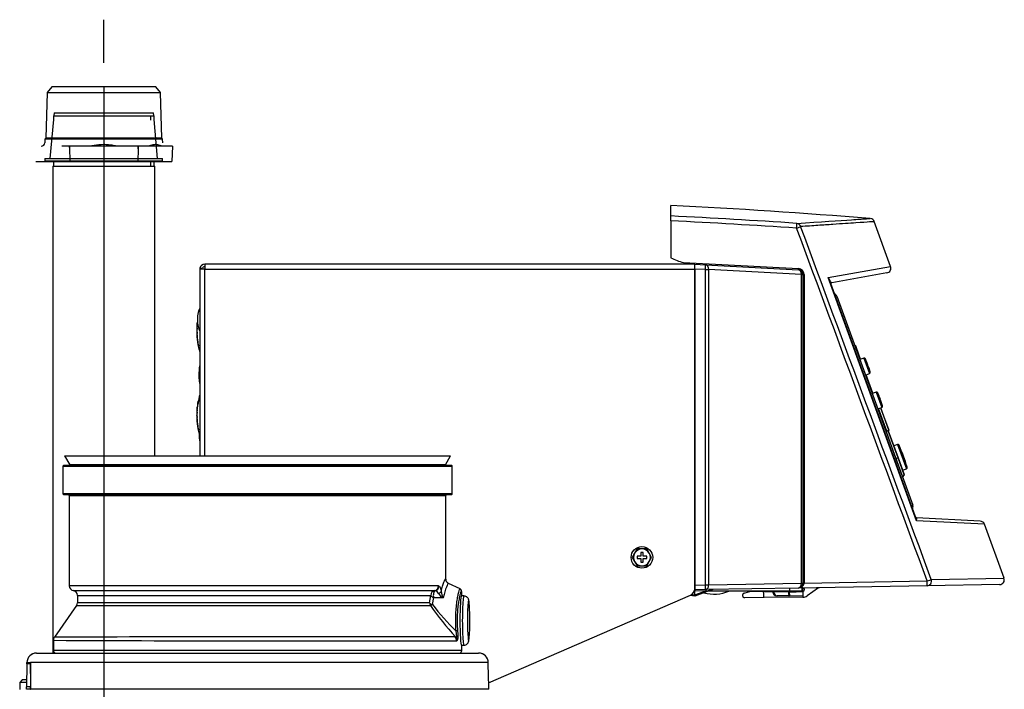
# Model space of a CAD drawing. Extents: x 172 to 2886, y 316 to 2181.
# Tile 4 of 30: x 198 to 608, y 1386 to 1665. Entities that reach past the tile are written whole.
import ezdxf

# ---------------------------------------------------------------- set-up
doc = ezdxf.new("R2010")
doc.units = 0
doc.header["$LTSCALE"] = 25.4
doc.header["$MEASUREMENT"] = 0
doc.layers.get('0').update_dxf_attribs({"linetype": 'CONTINUOUS'})

msp = doc.modelspace()

# ---------------------------------------------------------------- linework, layer by layer
for p, q in [((233.06, 1647.09), (233.06, 1665.07)), ((211.41, 1637.1), (209.49, 1634.8)), ((254.71, 1637.1), (211.41, 1637.1)), ((233.06, 1637.1), (233.06, 1252.97)), ((256.64, 1634.8), (254.71, 1637.1)), ((209.49, 1634.8), (208.89, 1615.7)), ((209.49, 1634.8), (256.64, 1634.8)), ((257.23, 1615.7), (256.64, 1634.8)), ((212.11, 1623.47), (210.65, 1607.3)), ((212.11, 1625.1), (254.02, 1625.1)), ((212.11, 1625.1), (212.11, 1623.47)), ((212.36, 1626.3), (212.26, 1625.1)), ((212.36, 1626.3), (253.76, 1626.3)), ((252.56, 1625.1), (252.56, 1623.21)), ((253.87, 1625.1), (253.76, 1626.3)), ((254.04, 1625.1), (254.02, 1625.1)), ((254.02, 1623.47), (254.02, 1625.1)), ((255.48, 1607.3), (254.02, 1623.47)), ((254.04, 1623.21), (254.04, 1625.1)), ((208.58, 1615.32), (208.54, 1613.86)), ((208.89, 1615.7), (208.58, 1615.32)), ((257.54, 1615.32), (208.58, 1615.32)), ((257.23, 1615.7), (208.89, 1615.7)), ((257.54, 1615.32), (257.23, 1615.7)), ((257.59, 1613.86), (257.54, 1615.32)), ((216.77, 1612.41), (215.59, 1612.41)), ((216.78, 1612.4), (216.77, 1612.41)), ((218.75, 1612.41), (216.78, 1612.41)), ((216.78, 1612.41), (216.78, 1612.4)), ((218.79, 1611.86), (218.75, 1612.41)), ((218.82, 1612.41), (218.75, 1612.41)), ((218.79, 1611.86), (218.9, 1606.1)), ((222.78, 1612.41), (218.82, 1612.41)), ((222.78, 1612.4), (222.78, 1612.41)), ((222.8, 1612.41), (222.78, 1612.4)), ((225.17, 1612.41), (222.8, 1612.41)), ((240.95, 1612.41), (225.17, 1612.41)), ((243.32, 1612.41), (240.95, 1612.41)), ((243.34, 1612.4), (243.32, 1612.41)), ((243.34, 1612.41), (243.34, 1612.4)), ((247.31, 1612.41), (243.34, 1612.41)), ((247.37, 1611.32), (247.27, 1606.1)), ((247.44, 1612.41), (247.31, 1612.41)), ((249.41, 1612.41), (247.44, 1612.41)), ((249.42, 1612.41), (249.41, 1612.4)), ((249.41, 1612.4), (249.41, 1612.41)), ((250.6, 1612.41), (249.42, 1612.41)), ((258.5, 1612.41), (250.6, 1612.41)), ((259.68, 1612.41), (258.5, 1612.41)), ((259.69, 1612.4), (259.68, 1612.41)), ((261.66, 1612.41), (259.69, 1612.41)), ((261.66, 1612.41), (261.41, 1606.1)), ((208.56, 1607.3), (257.56, 1607.3)), ((208.56, 1607.3), (208.56, 1606.3)), ((257.56, 1606.3), (257.56, 1607.3)), ((204.72, 1606.1), (218.9, 1606.1)), ((208.56, 1606.3), (257.56, 1606.3)), ((211.86, 1604.1), (211.86, 1401.51)), ((211.86, 1604.1), (254.26, 1604.1)), ((212.11, 1606.3), (212.11, 1604.1)), ((218.9, 1606.1), (247.27, 1606.1)), ((247.27, 1606.1), (261.41, 1606.1)), ((252.56, 1606.3), (252.56, 1604.1)), ((254.02, 1604.1), (254.02, 1606.3)), ((254.04, 1604.1), (254.04, 1606.3)), ((254.28, 1604.1), (254.26, 1604.1)), ((254.26, 1483.51), (254.26, 1604.1)), ((254.28, 1483.51), (254.28, 1604.1)), ((469.05, 1583.38), (469.05, 1587.8)), ((469.05, 1581.38), (469.05, 1583.38)), ((469.05, 1581.38), (469.05, 1566.08)), ((560.57, 1562.34), (553.76, 1581.06)), ((273.09, 1561.65), (274.12, 1561.65)), ((275.06, 1563.3), (275.06, 1561.3)), ((479.05, 1563.3), (275.06, 1563.3)), ((474.34, 1564.04), (522.15, 1561.54)), ((479.05, 1563.3), (479.05, 1563.35)), ((479.05, 1561.3), (479.05, 1563.3)), ((479.05, 1563.3), (483.51, 1563.06)), ((479.05, 1561.3), (479.05, 1563.3)), ((483.51, 1563.06), (522.15, 1561.04)), ((534.55, 1557.73), (560.57, 1562.34)), ((273.06, 1560.95), (273.06, 1483.51)), ((275.06, 1561.3), (273.09, 1561.3)), ((275.06, 1483.51), (275.06, 1561.3)), ((275.06, 1561.3), (479.05, 1561.3)), ((483.5, 1561.07), (479.05, 1561.3)), ((479.05, 1429.81), (479.05, 1561.3)), ((479.05, 1561.3), (479.05, 1428.28)), ((483.5, 1561.07), (484.82, 1561.07)), ((483.5, 1429.88), (483.5, 1561.07)), ((523.46, 1559.04), (484.82, 1561.07)), ((484.82, 1561.07), (484.82, 1429.88)), ((523.46, 1430.56), (523.46, 1559.04)), ((523.46, 1559.04), (524.04, 1559.04)), ((524.04, 1559.04), (524.04, 1430.56)), ((524.04, 1559.04), (524.52, 1559.04)), ((524.52, 1559.04), (524.52, 1430.6)), ((571.39, 1456.52), (534.55, 1557.73)), ((559.04, 1559.68), (536.06, 1555.63)), ((534.95, 1556.96), (571.25, 1457.23)), ((537.57, 1549.75), (538.14, 1549.96)), ((538.14, 1549.96), (569.77, 1463.05)), ((271.93, 1536.8), (271.8, 1536.8)), ((271.76, 1535.25), (271.76, 1535.35)), ((271.76, 1535.35), (271.76, 1535.35)), ((271.76, 1535.25), (271.76, 1535.25)), ((271.79, 1535.79), (271.77, 1535.79)), ((271.86, 1534.8), (271.77, 1534.8)), ((271.77, 1534.49), (271.9, 1534.49)), ((271.79, 1536.49), (271.88, 1536.49)), ((271.92, 1534), (271.79, 1534)), ((271.89, 1534.8), (271.86, 1534.8)), ((271.91, 1536.49), (271.88, 1536.49)), ((271.93, 1533.69), (271.9, 1533.69)), ((272.04, 1532), (271.95, 1532)), ((271.98, 1531.69), (272.11, 1531.69)), ((272.18, 1530.49), (272.15, 1530.49)), ((272.21, 1530.17), (272.24, 1530.17)), ((545.88, 1529.41), (545.65, 1529.33)), ((546.66, 1527.56), (546.01, 1529.35)), ((546.33, 1527.45), (546.57, 1527.53)), ((546.57, 1527.53), (546.66, 1527.56)), ((546.57, 1527.53), (547.95, 1523.72)), ((548.05, 1523.75), (546.66, 1527.56)), ((549.42, 1524.23), (547.72, 1523.64)), ((549.42, 1524.23), (551.75, 1517.83)), ((552.04, 1518.45), (550.04, 1523.94)), ((550.71, 1522.21), (550.71, 1522.21)), ((551.08, 1521.26), (550.71, 1522.21)), ((550.99, 1521.5), (550.99, 1521.5)), ((550.99, 1521.5), (551, 1521.49)), ((550.07, 1517.18), (551.75, 1517.83)), ((550.3, 1517.27), (553.08, 1509.63)), ((553.18, 1509.66), (550.39, 1517.31)), ((551.81, 1519.18), (551.47, 1520.13)), ((551.47, 1520.13), (551.81, 1519.18)), ((554.55, 1510.13), (552.85, 1509.55)), ((554.55, 1510.13), (556.88, 1503.73)), ((557.17, 1504.35), (555.17, 1509.85)), ((555.55, 1508.88), (555.54, 1508.88)), ((555.56, 1508.88), (555.6, 1508.8)), ((555.58, 1508.79), (555.58, 1508.79)), ((555.72, 1508.44), (555.72, 1508.44)), ((555.77, 1508.36), (555.76, 1508.35)), ((555.76, 1508.35), (555.76, 1508.35)), ((272.38, 1506.34), (272.48, 1506.34)), ((272.58, 1506.66), (272.45, 1506.66)), ((555.89, 1508), (555.89, 1508)), ((555.89, 1508), (555.9, 1508)), ((555.92, 1507.91), (555.92, 1507.91)), ((555.92, 1507.91), (555.92, 1507.91)), ((556.12, 1507.38), (556.12, 1507.38)), ((556.16, 1507.3), (556.15, 1507.29)), ((556.15, 1507.29), (556.15, 1507.29)), ((556.28, 1506.94), (556.28, 1506.94)), ((556.28, 1506.94), (556.29, 1506.94)), ((556.31, 1506.85), (556.31, 1506.85)), ((556.31, 1506.85), (556.31, 1506.85)), ((556.5, 1506.32), (556.5, 1506.32)), ((556.54, 1506.23), (556.54, 1506.23)), ((556.55, 1506.23), (556.54, 1506.23)), ((556.66, 1505.87), (556.67, 1505.88)), ((556.66, 1505.87), (556.66, 1505.87)), ((556.69, 1505.78), (556.69, 1505.78)), ((556.81, 1505.43), (556.81, 1505.43)), ((556.82, 1505.43), (556.85, 1505.34)), ((556.83, 1505.33), (556.84, 1505.34)), ((271.76, 1500.25), (271.76, 1500.35)), ((271.76, 1500.35), (271.76, 1500.35)), ((271.76, 1500.25), (271.76, 1500.25)), ((271.79, 1500.8), (271.77, 1500.8)), ((271.79, 1501.49), (271.88, 1501.49)), ((271.93, 1501.8), (271.8, 1501.8)), ((271.91, 1501.49), (271.88, 1501.49)), ((555.2, 1503.09), (556.88, 1503.73)), ((558.92, 1493.88), (555.52, 1503.22)), ((556.41, 1503.56), (559.81, 1494.22)), ((559.86, 1494.23), (556.46, 1503.57)), ((271.86, 1499.8), (271.77, 1499.8)), ((271.77, 1499.5), (271.9, 1499.5)), ((271.92, 1499), (271.79, 1499)), ((271.89, 1499.8), (271.86, 1499.8)), ((272.04, 1497), (271.95, 1497)), ((271.98, 1496.69), (272.11, 1496.69)), ((272.18, 1495.5), (272.15, 1495.5)), ((272.21, 1495.18), (272.24, 1495.18)), ((558.92, 1493.88), (558.59, 1493.75)), ((558.63, 1493.66), (558.93, 1493.77)), ((558.93, 1493.77), (558.63, 1493.66)), ((558.64, 1493.63), (558.69, 1493.65)), ((559.54, 1493.94), (558.69, 1493.65)), ((558.69, 1493.65), (562.79, 1482.37)), ((559.81, 1494.22), (558.92, 1493.88)), ((558.92, 1493.88), (558.92, 1493.88)), ((559.8, 1494.11), (558.93, 1493.77)), ((558.93, 1493.77), (559.8, 1494.11)), ((559.54, 1493.94), (559.58, 1493.96)), ((563.63, 1482.68), (559.54, 1493.94)), ((559.58, 1493.96), (563.68, 1482.7)), ((559.81, 1494.22), (559.86, 1494.23)), ((563.43, 1488.34), (561.83, 1487.79)), ((563.43, 1488.34), (567.11, 1478.21)), ((567.42, 1478.82), (564.05, 1488.07)), ((377.88, 1479.51), (216.29, 1479.51)), ((216.78, 1483.51), (377.39, 1483.51)), ((216.78, 1483.51), (218.92, 1479.81)), ((375.26, 1479.81), (218.92, 1479.81)), ((375.26, 1479.81), (377.39, 1483.51)), ((562.74, 1482.36), (562.79, 1482.37)), ((563.63, 1482.68), (562.79, 1482.37)), ((562.79, 1482.37), (565.51, 1474.88)), ((563.68, 1482.7), (563.63, 1482.68)), ((566.18, 1475.68), (563.63, 1482.68)), ((563.68, 1482.7), (566.2, 1475.78)), ((216.09, 1479.31), (378.08, 1479.31)), ((216.09, 1479.31), (216.09, 1467.71)), ((378.08, 1467.71), (378.08, 1479.31)), ((566.18, 1475.68), (565.51, 1474.88)), ((565.53, 1477.61), (567.11, 1478.21)), ((378.08, 1467.71), (216.09, 1467.71)), ((216.29, 1467.51), (377.88, 1467.51)), ((218.69, 1467.01), (375.48, 1467.01)), ((218.69, 1467.01), (218.69, 1429.46)), ((375.48, 1431.67), (375.48, 1467.01)), ((569.2, 1462.85), (569.77, 1463.05)), ((597.83, 1456.4), (571.37, 1457.79)), ((599.61, 1455.09), (571.39, 1456.52)), ((607.75, 1432.71), (599.61, 1455.09)), ((454.02, 1443.06), (453.01, 1441.31)), ((455.03, 1444.81), (454.02, 1443.06)), ((457.05, 1444.81), (455.03, 1444.81)), ((456.55, 1443.31), (456.55, 1441.81)), ((457.55, 1443.31), (456.55, 1443.31)), ((459.07, 1444.81), (457.05, 1444.81)), ((457.55, 1441.81), (457.55, 1443.31)), ((460.08, 1443.06), (459.07, 1444.81)), ((461.09, 1441.31), (460.08, 1443.06)), ((453.01, 1441.31), (454.02, 1439.56)), ((454.02, 1439.56), (455.03, 1437.81)), ((455.05, 1441.81), (455.05, 1440.81)), ((456.55, 1441.81), (455.05, 1441.81)), ((455.05, 1440.81), (456.55, 1440.81)), ((456.55, 1440.81), (456.55, 1439.31)), ((456.55, 1439.31), (457.55, 1439.31)), ((459.05, 1441.81), (457.55, 1441.81)), ((457.55, 1439.31), (457.55, 1440.81)), ((457.55, 1440.81), (459.05, 1440.81)), ((459.05, 1440.81), (459.05, 1441.81)), ((459.07, 1437.81), (460.08, 1439.56)), ((460.08, 1439.56), (461.09, 1441.31)), ((455.03, 1437.81), (457.05, 1437.81)), ((457.05, 1437.81), (459.07, 1437.81)), ((381.38, 1428.24), (376.52, 1430.5)), ((484.82, 1429.88), (523.46, 1430.56)), ((523.46, 1430.56), (524.04, 1430.56)), ((524.04, 1430.6), (524.52, 1430.6)), ((524.52, 1430.6), (575.8, 1431.5)), ((524.52, 1430.6), (524.52, 1430.57)), ((577.48, 1432.14), (607.75, 1432.71)), ((372.42, 1429.46), (218.69, 1429.46)), ((220.39, 1427.49), (370.79, 1427.49)), ((370.88, 1427.46), (370.79, 1427.49)), ((372.42, 1429.46), (372.61, 1429.4)), ((382.08, 1425.26), (382.08, 1426.24)), ((478.87, 1426.69), (478.57, 1426.65)), ((478.84, 1427.18), (478.87, 1427.19)), ((479.05, 1427.31), (478.88, 1427.31)), ((479.05, 1429.81), (483.5, 1429.88)), ((479.05, 1428.28), (479.05, 1429.81)), ((486.47, 1427.91), (479.05, 1425.21)), ((483.44, 1427.88), (479.05, 1427.81)), ((479.05, 1427.81), (479.05, 1427.31)), ((483.59, 1427.39), (479.05, 1427.31)), ((479.05, 1425.73), (483.59, 1427.39)), ((479.05, 1426.74), (479.05, 1427.31)), ((479.05, 1425.73), (479.05, 1426.74)), ((522.08, 1428.56), (483.44, 1427.88)), ((483.5, 1429.88), (484.82, 1429.88)), ((518.54, 1427.31), (484.82, 1427.31)), ((499.56, 1426.47), (501.4, 1426.99)), ((501.4, 1426.99), (502.57, 1427.31)), ((501.58, 1427.01), (501.4, 1426.99)), ((507.49, 1427.06), (501.58, 1427.01)), ((507.49, 1427.06), (514.04, 1427.12)), ((508.95, 1427.31), (509.04, 1427.08)), ((511.96, 1426.9), (511.54, 1426.89)), ((511.54, 1426.88), (511.54, 1426.89)), ((511.54, 1426.88), (511.65, 1426.88)), ((511.64, 1426.99), (518.4, 1427.11)), ((511.65, 1426.88), (511.96, 1426.9)), ((518.1, 1427), (511.96, 1426.9)), ((514.04, 1427.13), (514.04, 1427.31)), ((514.04, 1427.13), (518.61, 1427.21)), ((518.39, 1427.01), (518.1, 1427)), ((518.1, 1427), (518.39, 1427)), ((523.44, 1427.1), (518.39, 1427.01)), ((518.39, 1427), (518.39, 1427.01)), ((518.4, 1427.11), (523.44, 1427.2)), ((518.54, 1427.31), (518.54, 1428.5)), ((523.54, 1427.31), (518.54, 1427.31)), ((518.61, 1427.21), (518.61, 1427.31)), ((518.61, 1427.21), (523.45, 1427.3)), ((575.75, 1429.5), (522.08, 1428.56)), ((523.45, 1427.3), (523.45, 1427.31)), ((523.45, 1427.3), (523.54, 1427.3)), ((523.54, 1428.58), (523.54, 1427.31)), ((523.54, 1427.3), (523.54, 1427.31)), ((523.63, 1427.3), (523.54, 1427.3)), ((523.63, 1428.59), (523.63, 1427.3)), ((523.95, 1428.49), (523.95, 1428.59)), ((524.04, 1428.49), (523.95, 1428.49)), ((524.04, 1428.5), (524.04, 1428.49)), ((524.04, 1427.11), (524.04, 1428.49)), ((524.04, 1427.11), (524.04, 1425.16)), ((530.58, 1428.59), (525.86, 1425.29)), ((605.91, 1430.02), (575.75, 1429.5)), ((222.09, 1425.51), (222.09, 1422.42)), ((222.09, 1425.51), (369.16, 1425.51)), ((368.64, 1422.42), (222.09, 1422.42)), ((368.64, 1422.42), (369.16, 1425.51)), ((370.33, 1424.55), (369.81, 1421.75)), ((382.92, 1425.26), (381.92, 1425.26)), ((393.23, 1389.12), (477.24, 1425.53)), ((479.05, 1425.21), (477.06, 1425.45)), ((477.81, 1425.86), (479.05, 1425.7)), ((479.05, 1425.73), (479.05, 1425.7)), ((479.05, 1425.7), (479.05, 1425.21)), ((479.05, 1425.21), (479.05, 1425.21)), ((499.04, 1425.2), (499.04, 1425.8)), ((507.86, 1424.57), (499.75, 1424.5)), ((524.06, 1424.71), (507.86, 1424.57)), ((518.29, 1425.27), (513.39, 1425.35)), ((524.04, 1425.16), (518.51, 1425.26)), ((524.04, 1425.05), (524.04, 1424.71)), ((524.04, 1424.71), (524.06, 1424.71)), ((221.73, 1421.28), (212.55, 1408.16)), ((221.73, 1421.28), (368.99, 1421.28)), ((212.09, 1406.8), (212.09, 1402.51)), ((382.08, 1402.51), (212.09, 1402.51)), ((381.92, 1404.76), (382.92, 1404.76)), ((382.08, 1402.51), (382.08, 1404.76)), ((201.09, 1397.01), (201.09, 1397.51)), ((201.09, 1397.51), (202.57, 1397.51)), ((393.08, 1397.51), (202.57, 1397.51)), ((205.09, 1401.51), (389.08, 1401.51)), ((389.08, 1401.51), (389.08, 1401.51)), ((393.09, 1397.01), (393.08, 1397.51)), ((201.09, 1397.01), (200.92, 1387.51)), ((202.49, 1397.01), (201.09, 1397.01)), ((202.57, 1397.01), (202.49, 1397.01)), ((393.26, 1387.51), (393.09, 1397.01)), ((199.07, 1390.31), (198.07, 1389.31)), ((198.07, 1389.31), (198.07, 1386.31)), ((200.95, 1389.31), (198.07, 1389.31)), ((200.97, 1390.31), (199.07, 1390.31)), ((202.4, 1386.51), (200.9, 1386.51)), ((202.5, 1387.51), (200.92, 1387.51)), ((202.4, 1386.51), (202.59, 1386.51)), ((202.59, 1387.51), (202.5, 1387.51)), ((393.27, 1386.51), (202.59, 1386.51)), ((203.06, 1386.51), (203.06, 1386.31)), ((391.05, 1386.31), (391.05, 1386.51)), ((393.26, 1387.51), (393.26, 1387.51))]:
    msp.add_line(p, q)
msp.add_circle((457.05, 1441.31), 4.5)
for centre, radius, start, end in [((207.04, 1613.91), 1.5, 270, 358.21), ((304.46, -1552.67), 3144.78, 85.48588, 87), ((551.98, 1580.48), 1.85, 17.7175, 79.1318), ((469.15, 1566.08), 0.1, 180, 243.2476), ((480.35, 1588.31), 25, 243.2476, 256.084), ((275.06, 1561.3), 2, 169.8179, 180), ((275.06, 1561.3), 2, 90, 169.8179), ((275.06, 1561.3), 1, 159.2952, 180), ((275.06, 1561.3), 1, 90, 159.2952), ((480.35, 1588.31), 25, 256.084, 267), ((522.02, 1559.04), 2.5, 0, 87), ((558.69, 1561.65), 2, 280, 20.2706), ((275.06, 1560.95), 2, 169.8179, 180), ((522.04, 1559.04), 2, 0, 87), ((531.58, 1555.71), 3.59, 20.3004, 34.1882), ((532.68, 1556.07), 2.51, 25.0668, 41.5527), ((536.15, 1555.14), 0.5, 100, 200), ((536.26, 1549.27), 2, 20, 65.573), ((288.11, 1542.3), 15.34, 168.8662, 170.1061), ((301.66, 1535.3), 29.9, 174.5296, 177.9419), ((301.66, 1535.3), 29.9, 177.1276, 177.7193), ((301.66, 1535.3), 29.9, 171.6905, 174.5296), ((301.66, 1535.3), 29.77, 177.1153, 178.0345), ((301.66, 1535.3), 29.77, 175.4947, 176.1117), ((301.66, 1535.3), 29.9, 177.9419, 180.0958), ((301.66, 1535.3), 29.9, 179.0593, 179.6104), ((301.66, 1535.3), 29.9, 180.0958, 196.9574), ((275, 1535.35), 3.24, 162.5799, 175.0652), ((275.14, 1535.85), 3.38, 183.6185, 195.8269), ((301.66, 1535.3), 29.9, 180.9591, 181.5504), ((301.66, 1535.3), 29.9, 182.5055, 183.0974), ((274.97, 1532.85), 3.1, 167.628, 180.4803), ((275.38, 1533.38), 3.55, 188.9994, 200.8551), ((301.66, 1535.3), 29.77, 180.7282, 181.557), ((301.66, 1535.3), 29.77, 182.5162, 183.439), ((301.66, 1535.3), 29.9, 186.348, 186.9432), ((301.66, 1535.3), 29.77, 186.1388, 186.973), ((301.66, 1535.3), 29.77, 187.4842, 188.2302), ((301.66, 1535.3), 29.9, 189.2541, 189.8755), ((282.41, 1531.08), 10.21, 180.2091, 184.2784), ((282.35, 1532.95), 10.46, 194.5809, 198.7708), ((301.66, 1535.3), 29.77, 191.0754, 191.8073), ((545.92, 1529.31), 0.1, 20, 109), ((545.93, 1529.32), 0.0845, 41.6313, 118.1546), ((549.58, 1523.75), 0.5, 22.3098, 109), ((482.93, 1496.4), 72.54, 20.7379, 22.3098), ((536.67, 1518.13), 14.57, 19.2549, 19.6065), ((508.14, 1505.64), 45.7, 21.1106, 22.3527), ((508.04, 1505.6), 45.8, 21.112, 22.3513), ((508.9, 1505.8), 44.93, 20.9795, 22.4177), ((536.67, 1518.13), 14.58, 18.3182, 18.7532), ((508.38, 1505.43), 45.54, 20.6681, 22.4515), ((508.3, 1505.39), 45.64, 20.67, 22.4496), ((482.93, 1496.4), 72.52, 19.0124, 21.271), ((482.93, 1496.4), 72.53, 19.095, 20.8443), ((482.93, 1496.4), 72.53, 19.095, 20.8443), ((482.93, 1496.4), 72.54, 20.5604, 20.7195), ((482.93, 1496.4), 72.54, 20.5467, 20.5604), ((482.93, 1496.4), 72.54, 20.2284, 20.5444), ((482.93, 1496.4), 72.54, 20.5444, 20.5467), ((482.93, 1496.4), 72.54, 20.2074, 20.2284), ((482.93, 1496.4), 72.54, 18.0253, 20.2074), ((482.93, 1496.4), 72.54, 18.2946, 20.0339), ((514.84, 1506.3), 39.14, 18.7014, 20.5311), ((551.57, 1518.3), 0.5, 291, 17.6902), ((482.93, 1496.4), 72.54, 17.6902, 18.0253), ((301.66, 1500.3), 29.9, 163.0426, 169.3218), ((554.71, 1509.66), 0.5, 22.3098, 109), ((488.06, 1482.31), 72.54, 21.5016, 22.3098), ((556.53, 1509.19), 1.03, 197.5338, 202.7643), ((554.48, 1508.39), 1.17, 20.2292, 24.8339), ((554.45, 1508.37), 1.21, 20.3006, 24.7625), ((488.06, 1482.31), 72.54, 21.4995, 21.5016), ((488.06, 1482.31), 72.54, 21.4895, 21.4995), ((488.06, 1482.31), 72.54, 18.5105, 21.4895), ((488.06, 1482.31), 72.53, 20.6704, 21.4154), ((488.06, 1482.31), 72.53, 21.1173, 21.4153), ((488.06, 1482.31), 72.53, 21.1173, 21.4153), ((488.06, 1482.31), 72.54, 21.1171, 21.4151), ((557.03, 1508.92), 1.4, 200.152, 204.0178), ((556.99, 1508.91), 1.35, 200.0883, 204.0815), ((301.66, 1500.3), 29.9, 169.3218, 174.5296), ((301.66, 1500.3), 29.77, 172.4315, 173.0549), ((557.18, 1508.41), 1.35, 197.7025, 201.7016), ((557.22, 1508.43), 1.39, 197.7637, 201.6404), ((488.06, 1482.31), 72.53, 20.2234, 20.6696), ((488.06, 1482.31), 72.53, 19.7765, 20.6696), ((488.06, 1482.31), 72.53, 20.2234, 20.6696), ((488.06, 1482.31), 72.54, 20.2234, 20.6702), ((557.44, 1507.84), 1.4, 199.2568, 203.1263), ((557.4, 1507.83), 1.35, 199.1931, 203.1899), ((557.58, 1507.33), 1.35, 196.8101, 200.8069), ((557.62, 1507.35), 1.4, 196.8718, 200.7452), ((550.81, 1504.9), 5.85, 19.5385, 20.4615), ((488.06, 1482.31), 72.53, 19.3297, 19.7758), ((488.06, 1482.31), 72.53, 18.5846, 19.7757), ((488.06, 1482.31), 72.53, 19.3297, 19.7758), ((488.06, 1482.31), 72.54, 19.3298, 19.7766), ((557.83, 1506.76), 1.4, 198.3617, 202.2341), ((557.79, 1506.74), 1.35, 198.2984, 202.2975), ((550.74, 1504.27), 6.12, 18.6653, 19.5475), ((557.96, 1506.24), 1.35, 195.9185, 199.9117), ((558, 1506.26), 1.4, 195.9807, 199.8495), ((488.06, 1482.31), 72.53, 18.5847, 18.8827), ((488.06, 1482.31), 72.53, 18.5847, 18.8827), ((488.06, 1482.31), 72.54, 18.5849, 18.8829), ((557.8, 1505.73), 1.05, 197.2736, 202.4283), ((555.67, 1505.02), 1.21, 15.2397, 19.6972), ((555.7, 1505.03), 1.17, 15.1661, 19.7708), ((488.06, 1482.31), 72.54, 18.4988, 18.5105), ((488.06, 1482.31), 72.54, 18.4972, 18.4988), ((488.06, 1482.31), 72.54, 17.6902, 18.4972), ((556.7, 1504.2), 0.5, 291, 17.6902), ((301.66, 1500.3), 29.9, 177.9419, 180.0958), ((301.66, 1500.3), 29.9, 179.0593, 179.6104), ((301.66, 1500.3), 29.9, 180.0958, 196.9574), ((275, 1500.36), 3.24, 162.5799, 175.0652), ((275.14, 1500.85), 3.38, 183.6185, 195.8269), ((301.66, 1500.3), 29.9, 174.5296, 177.9419), ((301.66, 1500.3), 29.9, 177.1276, 177.7193), ((301.66, 1500.3), 29.77, 180.7282, 181.557), ((301.66, 1500.3), 29.77, 177.1153, 178.0345), ((301.66, 1500.3), 29.77, 175.4947, 176.1117), ((301.66, 1500.3), 29.9, 180.9591, 181.5504), ((301.66, 1500.3), 29.9, 182.5055, 183.0974), ((274.97, 1497.86), 3.1, 167.628, 180.4803), ((275.38, 1498.39), 3.55, 188.9994, 200.8551), ((301.66, 1500.3), 29.77, 182.5162, 183.439), ((301.66, 1500.3), 29.9, 186.348, 186.9432), ((301.66, 1500.3), 29.77, 186.1388, 186.973), ((301.66, 1500.3), 29.77, 187.4842, 188.2302), ((282.41, 1496.08), 10.21, 180.2091, 184.2784), ((301.66, 1500.3), 29.9, 189.2541, 189.8755), ((282.35, 1497.95), 10.46, 194.5809, 198.7708), ((301.66, 1500.3), 29.77, 191.0754, 191.8073), ((288.11, 1492.31), 15.34, 178.9548, 191.1338), ((559.76, 1494.2), 0.1, 291, 20), ((559.76, 1494.2), 0.1, 291, 20), ((563.59, 1487.87), 0.5, 23.8903, 109), ((497.72, 1458.69), 72.54, 16.1097, 23.8903), ((216.29, 1479.31), 0.2, 90, 180), ((218.75, 1479.71), 0.2, 270, 30), ((375.43, 1479.71), 0.2, 150, 270), ((377.88, 1479.31), 0.2, 0, 90), ((566.11, 1475.74), 0.1, 320, 20), ((566.94, 1478.68), 0.5, 291, 16.1097), ((565.59, 1474.82), 0.1, 140, 200), ((216.29, 1467.71), 0.2, 180, 270), ((218.19, 1467.01), 0.5, 0, 90), ((375.98, 1467.01), 0.5, 90, 180), ((377.88, 1467.71), 0.2, 270, 0), ((567.89, 1462.37), 2, 334.427, 20), ((571.4, 1458.29), 0.5, 200, 267), ((568.92, 1456.4), 2.47, 2.8543, 19.5863), ((569.8, 1456.69), 1.6, 353.9212, 14.4502), ((597.73, 1454.4), 2, 22.2887, 87), ((457.05, 1441.31), 3.5, 150, 210), ((457.05, 1441.31), 3.5, 90, 150), ((457.05, 1441.31), 3.5, 30, 90), ((457.05, 1441.31), 3.5, 330, 30), ((457.05, 1441.31), 3.5, 210, 270), ((457.05, 1441.31), 3.5, 270, 330), ((522.04, 1430.56), 2, 271, 0), ((605.87, 1432.02), 2, 271, 20.8843), ((220.69, 1429.46), 2, 180, 261.3731), ((220.09, 1425.51), 2, 0, 81.3731), ((370.53, 1425.47), 2.02, 24.6142, 79.9736), ((376.38, 1428.62), 4.64, 209.9145, 244.2257), ((380.8, 1427.97), 7.33, 186.7205, 208.7068), ((476.05, 1428.28), 3, 293.4287, 0), ((478.85, 1427.38), 0.2, 277, 337.9046), ((478.78, 1427.39), 0.7, 277, 291.8861), ((487.05, 1441.36), 15.34, 254.2071, 293.6546), ((486.64, 1427.44), 0.5, 91, 110), ((499.74, 1425.8), 0.7, 105.5, 180), ((511.64, 1426.89), 0.1, 91, 180), ((513.04, 1426.83), 1.47, 178.1824, 247.8708), ((513.46, 1426.85), 1.51, 178.331, 267.3654), ((513.94, 1427.13), 0.1, 271, 0), ((519.31, 1525.91), 98.91, 269.4682, 272.7441), ((523.43, 1427.3), 0.2, 271, 0), ((523.44, 1427.3), 0.1, 271, 0), ((524.14, 1428.5), 0.1, 91, 180), ((524.03, 1427.9), 0.693, 271, 89), ((530.98, 1428.01), 0.7, 91, 125), ((220.09, 1422.42), 2, 325, 0), ((351.42, 562.52), 862.23, 88.47519, 88.74366), ((499.74, 1425.2), 0.7, 180, 270.5), ((513.06, 1426.88), 1.52, 247.6215, 269), ((524.03, 1427.91), 3.2, 270.5, 305), ((492.34, 1509.4), 151.6, 215.5446, 221.8375), ((457.09, 1489.43), 110.44, 217.7924, 225.5115), ((214.36, 1406.8), 2.26, 145.0636, 179.9364), ((334.51, 28644.9), 27238.38, 269.742508, 270.095518), ((339.36, -35961.53), 37369.84, 89.938627, 90.194498), ((376.86, 1406.57), 3.05, 359.9401, 34.2211), ((213.09, 1402.51), 1, 180, 270), ((381.08, 1402.51), 1, 270, 0), ((205.09, 1397.51), 4, 90.0002, 179.9979), ((205.09, 1397.51), 4, 89.9998, 180.0006), ((389.08, 1397.51), 4, 359.9994, 90.0002), ((389.08, 1397.51), 4, 0.0021, 89.9998)]:
    msp.add_arc(centre, radius, start, end)
for centre, major_axis, ratio, start_param, end_param in [((233.07, 902.51), (0, 818.71), 0.034924, 5.759074, 5.761736), ((233.06, 902.64), (24.8, 818.94), 0.017391, 0.522795, 0.525453), ((312.03, -1552.67), (-0.02, 3139.99), 0.999048, 6.216362, 6.233107), ((312.11, -1552.67), (0, 3137.99), 0.999048, 6.216368, 6.233108), ((521.35, 1578.31), (0.13, 2), 0.043522, 4.715304, 6.230884), ((521.35, 1578.31), (1.88, 0.69), 0.015161, 4.753305, 5.928727), ((4280.8, -10047.36), (-10823.54, 29794.12), 0.014908, 5.102471, 5.107816), ((521.35, 1578.31), (-0.13, 2), 0.933143, 4.976482, 6.137394), ((4280.72, -10047.38), (-10823.47, 29794.17), 0.014971, 5.102471, 5.107817), ((483.41, 1561.07), (-0.1, -2), 0.04356, 1.573079, 3.141593), ((483.41, 1561.07), (-0.1, -2), 0.706622, 1.607812, 3.141593), ((522.17, 1561.54), (-0.026, -0.499), 0.04356, 4.714672, 6.283185), ((522.04, 1559.04), (-0.1, -2), 0.706622, 1.607812, 3.141593), ((535.42, 1557.13), (-0.47, -0.171), 0.707616, 5.805781, 6.283185), ((273.71, 1540.11), (0.07, -5.26), 0.313523, 3.506764, 4.672803), ((273.71, 1540.49), (0.07, 5.26), 0.313523, 1.610382, 2.776421), ((301.66, 1535.59), (-29.9, 0), 0.328579, 0.009104, 0.080825), ((301.66, 1535.63), (-29.9, 0), 0.32132, 6.193672, 6.266542), ((301.66, 1533.09), (-29.81, 0), 0.328579, 0.040064, 0.112139), ((301.66, 1531.34), (29.52, 0), 0.555364, 3.136314, 3.193085), ((301.66, 1532.48), (-29.7, 0), 0.569062, 0.136981, 0.194816), ((301.66, 1500.6), (-29.9, 0), 0.328579, 0.009104, 0.080825), ((301.66, 1500.64), (-29.9, 0), 0.32132, 6.193672, 6.266542), ((301.66, 1498.1), (-29.81, 0), 0.328579, 0.040064, 0.112139), ((301.66, 1496.34), (29.52, 0), 0.555364, 3.136314, 3.193085), ((301.66, 1497.49), (-29.7, 0), 0.569062, 0.136981, 0.194816), ((558.9, 1493.87), (0.0358, -0.0934), 0.275994, 0.000002, 1.56207), ((559.76, 1494.2), (-0.0358, 0.0934), 0.499943, 3.141593, 4.703663), ((571.72, 1457.4), (0.47, 0.171), 0.772443, 3.141593, 3.572464), ((522.04, 1430.56), (2.48, 0.04), 0.807039, 4.712389, 6.265732), ((522.04, 1430.56), (0.03, -2), 0.707053, 0, 1.558455), ((524.54, 1430.56), (-0.5, 0), 0.016705, 4.756307, 6.283185), ((575.71, 1431.5), (0.03, -2), 0.933242, 0, 1.881715), ((575.71, 1431.5), (0.03, -2), 0.043613, 0, 1.570035), ((575.71, 1431.5), (1.88, 0.69), 0.015157, 4.753306, 5.934074), ((371.08, 1425.51), (0, 2), 0.96098, 0.150568, 1.570796), ((371.08, 1425.51), (0, -2), 0.427822, 3.371652, 5.214786), ((370.5, 1429.46), (0, -2), 0.96098, 0.150568, 1.570796), ((370.69, 1429.4), (-1.1, -1.67), 0.948658, 0.709734, 2.130743), ((371.57, 1427.11), (1.98, 0.25), 0.476746, 5.066192, 6.027218), ((478.93, 1426.69), (0.061, -0.496), 0.120902, 3.141593, 4.696936), ((483.41, 1429.88), (-0.03, 2), 0.043613, 3.141593, 4.711628), ((483.41, 1429.88), (0.03, -2), 0.707053, 0, 1.558455), ((483.61, 1427.39), (-0.009, 0.5), 0.034899, 0, 1.570796), ((483.57, 1427.39), (2.9, 0.52), 0.00095, 4.718234, 6.277667), ((426.72, 6142.85), (81.13, -4718.29), 0.002111, 6.250612, 6.283167), ((518.4, 1427.01), (0.0017, -0.1), 0.087143, 3.141591, 4.710868), ((518.6, 1427.21), (0.0017, -0.1), 0.087143, 0, 1.569275), ((523.44, 1427.3), (0.0017, -0.1), 0.087143, 0, 1.569275), ((523.45, 1427.1), (0.0017, -0.1), 0.087143, 3.141593, 4.710868), ((523.94, 1428.49), (0.1, 0.102), 0.043654, 4.755262, 6.238792), ((370.55, 1422.42), (-1.98, 0.28), 0.406348, 0.333923, 1.245227), ((370.55, 1422.42), (0, -2), 0.954105, 4.712389, 5.323254), ((371.08, 1425.51), (-1.96, 0.4), 0.567775, 0.342701, 1.295439), ((381.92, 1415.01), (0, -10.25), 0.061049, 3.141593, 6.283185), ((382.92, 1415.01), (0, -10.25), 0.061049, 3.141139, 6.283185), ((384.92, 1415.01), (0, -8.25), 0.061049, 2.742091, 4.135972), ((384.92, 1415.01), (0, -8.25), 0.061049, 0.305022, 2.742091), ((370.55, 1422.42), (-1.63, -1.15), 0.070336, 0.248472, 1.050897), ((384.92, 1415.01), (0, -8.25), 0.061049, 4.135972, 5.193303), ((384.92, 1415.01), (0, -8.25), 0.061049, 5.193303, 6.283185), ((379.93, 1415.01), (0, -8.5), 0.061049, 0, 0.603191), ((384.92, 1415.01), (0, -8.25), 0.061049, 0, 0.305022), ((297.09, 1405.66), (0, -911.96), 0.103645, 4.721327, 4.733389), ((300, 1234.33), (-17.71, 940.41), 0.101967, 1.395016, 1.405263)]:
    msp.add_ellipse(centre, major_axis=major_axis, ratio=ratio, start_param=start_param, end_param=end_param)
for points, degree in [([(218.82, 1612.41), (218.8, 1612.13), (218.79, 1611.86)], 2), ([(553.77, 1581.04), (553.77, 1581.04), (553.77, 1581.04), (553.77, 1581.04)], 3), ([(271.87, 1537.66), (271.87, 1537.67), (271.87, 1537.69), (271.87, 1537.71)], 3), ([(271.95, 1538.6), (271.96, 1538.65), (271.96, 1538.7), (271.97, 1538.74)], 3), ([(271.97, 1538.74), (271.97, 1538.78), (271.98, 1538.81), (271.98, 1538.83)], 3), ([(271.98, 1538.83), (271.99, 1538.86), (271.99, 1538.87), (272, 1538.88)], 3), ([(555.73, 1508.45), (555.73, 1508.44), (555.73, 1508.44), (555.73, 1508.44)], 3), ([(555.73, 1508.44), (555.74, 1508.43), (555.74, 1508.42), (555.74, 1508.41)], 3), ([(555.74, 1508.41), (555.75, 1508.4), (555.75, 1508.4), (555.75, 1508.39)], 3), ([(555.75, 1508.39), (555.76, 1508.38), (555.76, 1508.37), (555.76, 1508.37)], 3), ([(555.76, 1508.37), (555.76, 1508.36), (555.76, 1508.36), (555.77, 1508.36)], 3), ([(555.77, 1508.36), (555.77, 1508.36), (555.77, 1508.36), (555.77, 1508.36)], 3), ([(272.16, 1505.03), (272.16, 1505.05), (272.16, 1505.08), (272.17, 1505.11)], 3), ([(272.17, 1505.11), (272.17, 1505.15), (272.18, 1505.2), (272.18, 1505.26)], 3), ([(272.18, 1505.01), (272.18, 1505), (272.18, 1505), (272.17, 1505)], 3), ([(272.22, 1505.08), (272.2, 1505.04), (272.19, 1505.02), (272.18, 1505.01)], 3), ([(272.25, 1505.67), (272.29, 1505.89), (272.34, 1506.12), (272.38, 1506.34)], 3), ([(272.33, 1505.58), (272.32, 1505.52), (272.31, 1505.45), (272.3, 1505.39)], 3), ([(272.48, 1506.34), (272.43, 1506.09), (272.38, 1505.84), (272.33, 1505.58)], 3), ([(555.9, 1508), (555.9, 1508), (555.9, 1508), (555.9, 1508)], 3), ([(555.9, 1508), (555.9, 1508), (555.91, 1507.99), (555.91, 1507.99)], 3), ([(555.91, 1507.99), (555.91, 1507.98), (555.91, 1507.97), (555.92, 1507.96)], 3), ([(555.92, 1507.96), (555.92, 1507.96), (555.92, 1507.95), (555.93, 1507.94)], 3), ([(555.93, 1507.94), (555.93, 1507.93), (555.93, 1507.92), (555.93, 1507.92)], 3), ([(556.13, 1507.39), (556.14, 1507.38), (556.14, 1507.37), (556.14, 1507.36)], 3), ([(556.14, 1507.36), (556.15, 1507.35), (556.15, 1507.34), (556.15, 1507.33)], 3), ([(556.15, 1507.33), (556.15, 1507.32), (556.16, 1507.32), (556.16, 1507.31)], 3), ([(556.16, 1507.31), (556.16, 1507.31), (556.16, 1507.3), (556.16, 1507.3)], 3), ([(556.16, 1507.3), (556.16, 1507.3), (556.16, 1507.3), (556.16, 1507.3)], 3), ([(556.67, 1505.88), (556.67, 1505.88), (556.67, 1505.87), (556.67, 1505.87)], 3), ([(556.67, 1505.87), (556.67, 1505.87), (556.67, 1505.86), (556.68, 1505.86)], 3), ([(556.69, 1505.81), (556.69, 1505.8), (556.7, 1505.79), (556.7, 1505.79)], 3), ([(271.87, 1502.66), (271.87, 1502.67), (271.87, 1502.69), (271.87, 1502.71)], 3), ([(271.95, 1503.61), (271.96, 1503.65), (271.96, 1503.7), (271.97, 1503.74)], 3), ([(382.08, 1426.3), (382.07, 1427.35), (381.83, 1427.99), (381.37, 1428.24)], 3), ([(382.08, 1426.29), (382.08, 1426.4), (382.08, 1426.5), (382.08, 1426.59)], 3), ([(200.9, 1386.51), (200.91, 1387.01), (200.92, 1387.51)], 2), ([(202.42, 1387.51), (202.41, 1387.01), (202.4, 1386.51)], 2), ([(393.27, 1386.51), (393.26, 1387.01), (393.26, 1387.51)], 2)]:
    msp.add_open_spline(points, degree=degree)
for points, knots in [([(240.95, 1612.41), (239.63, 1612.41), (238.31, 1612.56), (236.33, 1612.81), (235.67, 1612.9), (234.35, 1613.03), (233.69, 1613.08), (231.71, 1613.07), (230.4, 1612.89), (227.79, 1612.56), (226.48, 1612.41), (225.17, 1612.41)], [0, 0, 0, 0, 0.25, 0.25, 0.375, 0.375, 0.5, 0.5, 0.75, 0.75, 1, 1, 1, 1]), ([(258.5, 1612.41), (257.84, 1612.41), (257.17, 1612.56), (256.18, 1612.82), (255.85, 1612.91), (255.18, 1613.05), (254.85, 1613.1), (253.86, 1613.09), (253.21, 1612.9), (251.91, 1612.56), (251.25, 1612.41), (250.6, 1612.41)], [0, 0, 0, 0, 0.25, 0.25, 0.375, 0.375, 0.5, 0.5, 0.75, 0.75, 1, 1, 1, 1]), ([(521.48, 1580.31), (531.62, 1580.99), (539.2, 1581.49), (546.86, 1582), (548.79, 1582.13), (550.74, 1582.26), (551.22, 1582.29), (551.88, 1582.33), (552.04, 1582.35), (552.04, 1582.35), (552.04, 1582.35), (552.04, 1582.35)], [0, 0, 0, 0, 0.25, 0.25, 0.375, 0.375, 0.4375, 0.4375, 0.5, 0.5, 0.5000785, 0.5000785, 0.5000785, 0.5000785]), ([(553.77, 1581.04), (553.75, 1581.03), (551.16, 1580.86), (543.52, 1580.34), (540.34, 1580.13), (534.59, 1579.74), (532.51, 1579.6), (528.04, 1579.29), (525.65, 1579.13), (523.11, 1578.96)], [0.5009653, 0.5009653, 0.5009653, 0.5009653, 0.75, 0.75, 0.875, 0.875, 0.9375, 0.9375, 1, 1, 1, 1]), ([(534.95, 1557.13), (535, 1557.02), (535.04, 1556.93), (535.12, 1556.77), (535.16, 1556.7), (535.27, 1556.5), (535.33, 1556.39), (535.5, 1556.12), (535.59, 1555.99), (535.76, 1555.79), (535.83, 1555.72), (535.96, 1555.64), (536.01, 1555.62), (536.06, 1555.63)], [0, 0, 0, 0, 0.0625, 0.0625, 0.125, 0.125, 0.25, 0.25, 0.5, 0.5, 0.75, 0.75, 1, 1, 1, 1]), ([(272.15, 1539.22), (272.1, 1539.22), (272.07, 1539.24), (272.03, 1539.21), (272.02, 1539.16), (271.97, 1538.8), (271.93, 1538.53), (271.88, 1538.02), (271.86, 1537.76), (271.84, 1537.39), (271.84, 1537.33), (271.87, 1537.3), (271.91, 1537.32), (271.96, 1537.32)], [0, 0, 0, 0, 0.25, 0.25, 0.375, 0.375, 0.5, 0.5, 0.625, 0.625, 0.75, 0.75, 1, 1, 1, 1]), ([(271.87, 1537.71), (271.87, 1537.73), (271.87, 1537.75), (271.87, 1537.78), (271.87, 1537.81), (271.88, 1537.84), (271.88, 1537.89)], [0.36575462, 0.36575462, 0.36575462, 0.36575462, 0.39301393, 0.39301393, 0.39301393, 0.42061283, 0.42061283, 0.42061283, 0.42061283]), ([(271.98, 1537.64), (271.94, 1537.64), (271.91, 1537.64), (271.89, 1537.64), (271.88, 1537.64), (271.88, 1537.64), (271.87, 1537.66)], [0, 0, 0, 0, 0.2562814, 0.2562814, 0.2562814, 0.3290189, 0.3290189, 0.3290189, 0.3290189]), ([(271.88, 1537.89), (271.88, 1537.94), (271.89, 1538), (271.89, 1538.06), (271.9, 1538.18), (271.92, 1538.3), (271.93, 1538.42), (271.94, 1538.48), (271.94, 1538.55), (271.95, 1538.6)], [0.4206128, 0.4206128, 0.4206128, 0.4206128, 0.456907, 0.456907, 0.456907, 0.5280944, 0.5280944, 0.5280944, 0.5655743, 0.5655743, 0.5655743, 0.5655743]), ([(272, 1538.88), (272, 1538.91), (272.01, 1538.9), (272.02, 1538.9), (272.04, 1538.9), (272.07, 1538.9), (272.11, 1538.9)], [0.66891, 0.66891, 0.66891, 0.66891, 0.7585578, 0.7585578, 0.7585578, 1, 1, 1, 1]), ([(545.88, 1529.41), (545.88, 1529.41), (545.89, 1529.39), (545.91, 1529.33), (545.93, 1529.27), (546.01, 1529.07), (546.07, 1528.91), (546.24, 1528.44), (546.36, 1528.11), (546.51, 1527.68), (546.54, 1527.61), (546.57, 1527.53)], [0, 0, 0, 0, 0.129682, 0.129682, 0.311236, 0.311236, 0.565413, 0.565413, 0.92126, 0.92126, 1, 1, 1, 1]), ([(273.03, 1521.08), (273, 1521.03), (272.8, 1520.57), (272.76, 1519.62), (272.66, 1518.4), (272.65, 1517.71), (272.65, 1517.3)], [0.2422312, 0.2422312, 0.2422312, 0.2422312, 0.2775914, 0.5580506, 0.7797694, 1, 1, 1, 1]), ([(272.65, 1517.3), (272.65, 1516.79), (272.68, 1515.91), (272.75, 1514.61), (272.91, 1513.77), (273.05, 1513.47)], [0, 0, 0, 0, 0.2803964, 0.5615634, 0.7671285, 0.7671285, 0.7671285, 0.7671285]), ([(272.15, 1504.23), (272.1, 1504.23), (272.07, 1504.25), (272.03, 1504.21), (272.02, 1504.16), (271.97, 1503.8), (271.93, 1503.53), (271.88, 1503.02), (271.86, 1502.76), (271.84, 1502.39), (271.84, 1502.34), (271.87, 1502.3), (271.91, 1502.32), (271.96, 1502.32)], [0, 0, 0, 0, 0.25, 0.25, 0.375, 0.375, 0.5, 0.5, 0.625, 0.625, 0.75, 0.75, 1, 1, 1, 1]), ([(272.45, 1506.66), (272.4, 1506.44), (272.35, 1506.22), (272.27, 1505.78), (272.23, 1505.55), (272.15, 1505.11), (272.13, 1504.93), (272.11, 1504.76), (272.11, 1504.72), (272.11, 1504.7)], [0, 0, 0, 0, 0.125, 0.125, 0.25, 0.25, 0.375, 0.375, 0.4425608, 0.4425608, 0.4425608, 0.4425608]), ([(272.12, 1504.67), (272.13, 1504.67), (272.15, 1504.7), (272.21, 1504.89), (272.26, 1505.07), (272.35, 1505.5), (272.39, 1505.74), (272.48, 1506.2), (272.53, 1506.43), (272.58, 1506.66)], [0.5057866, 0.5057866, 0.5057866, 0.5057866, 0.625, 0.625, 0.75, 0.75, 0.875, 0.875, 1, 1, 1, 1]), ([(272.18, 1505.26), (272.19, 1505.3), (272.2, 1505.36), (272.21, 1505.42), (272.22, 1505.5), (272.24, 1505.58), (272.25, 1505.67)], [0.7124099, 0.7124099, 0.7124099, 0.7124099, 0.7596427, 0.7596427, 0.7596427, 0.8261107, 0.8261107, 0.8261107, 0.8261107]), ([(272.3, 1505.39), (272.28, 1505.33), (272.27, 1505.27), (272.26, 1505.23), (272.24, 1505.17), (272.23, 1505.11), (272.22, 1505.08)], [0.2483061, 0.2483061, 0.2483061, 0.2483061, 0.3006996, 0.3006996, 0.3006996, 0.3701217, 0.3701217, 0.3701217, 0.3701217]), ([(556.68, 1505.86), (556.68, 1505.85), (556.68, 1505.84), (556.68, 1505.83), (556.69, 1505.83), (556.69, 1505.82), (556.69, 1505.81)], [0.428221, 0.428221, 0.428221, 0.428221, 0.6430085, 0.6430085, 0.6430085, 0.8578294, 0.8578294, 0.8578294, 0.8578294]), ([(271.87, 1502.71), (271.87, 1502.73), (271.87, 1502.75), (271.87, 1502.78), (271.87, 1502.81), (271.88, 1502.85), (271.88, 1502.89), (271.88, 1502.94), (271.89, 1503), (271.89, 1503.06)], [0.36575462, 0.36575462, 0.36575462, 0.36575462, 0.39301393, 0.39301393, 0.39301393, 0.42061283, 0.42061283, 0.42061283, 0.45690695, 0.45690695, 0.45690695, 0.45690695]), ([(271.98, 1502.64), (271.94, 1502.64), (271.91, 1502.64), (271.89, 1502.64), (271.88, 1502.64), (271.88, 1502.64), (271.87, 1502.66)], [0, 0, 0, 0, 0.2562814, 0.2562814, 0.2562814, 0.3290189, 0.3290189, 0.3290189, 0.3290189]), ([(271.89, 1503.06), (271.9, 1503.18), (271.92, 1503.3), (271.93, 1503.42), (271.94, 1503.48), (271.94, 1503.55), (271.95, 1503.61)], [0.456907, 0.456907, 0.456907, 0.456907, 0.5280944, 0.5280944, 0.5280944, 0.5655743, 0.5655743, 0.5655743, 0.5655743]), ([(271.97, 1503.74), (271.97, 1503.78), (271.98, 1503.81), (271.98, 1503.83), (271.99, 1503.86), (271.99, 1503.88), (272, 1503.89)], [0.59722731, 0.59722731, 0.59722731, 0.59722731, 0.6291492, 0.6291492, 0.6291492, 0.66891001, 0.66891001, 0.66891001, 0.66891001]), ([(272, 1503.89), (272, 1503.91), (272.01, 1503.9), (272.02, 1503.9), (272.04, 1503.9), (272.07, 1503.9), (272.11, 1503.9)], [0.66891, 0.66891, 0.66891, 0.66891, 0.7585578, 0.7585578, 0.7585578, 1, 1, 1, 1]), ([(571.37, 1457.79), (571.32, 1457.79), (571.28, 1457.76), (571.26, 1457.63), (571.26, 1457.58), (571.27, 1457.44), (571.28, 1457.39), (571.3, 1457.27), (571.32, 1457.19), (571.35, 1457.09)], [0, 0, 0, 0, 0.5, 0.5, 0.75, 0.75, 0.875, 0.875, 1, 1, 1, 1]), ([(373.52, 1427.11), (373.89, 1428.78), (374.28, 1430.08), (374.77, 1431.42), (374.92, 1431.76), (375.16, 1432.21), (375.26, 1432.33), (375.41, 1432.33), (375.45, 1432.22), (375.48, 1431.91), (375.48, 1431.8), (375.48, 1431.69)], [0, 0, 0, 0, 0.25, 0.25, 0.375, 0.375, 0.5, 0.5, 0.625, 0.625, 0.6716845, 0.6716845, 0.6716845, 0.6716845]), ([(376.51, 1430.51), (376.51, 1430.51), (376.5, 1430.51), (376.34, 1430.52), (376.04, 1429.98), (375.25, 1427.9), (374.78, 1426.38), (374.37, 1424.45)], [0.4856993, 0.4856993, 0.4856993, 0.4856993, 0.5, 0.5, 0.75, 0.75, 1, 1, 1, 1]), ([(376.53, 1430.5), (376.31, 1430.63), (375.97, 1430.83), (375.65, 1431.29), (375.52, 1431.62), (375.48, 1431.78), (375.48, 1431.81), (375.48, 1431.81)], [0, 0, 0, 0, 0.1572195, 0.2967079, 0.4330983, 0.5848633, 0.730531, 0.730531, 0.730531, 0.730531]), ([(372.61, 1429.4), (372.71, 1429.34), (372.81, 1429.25), (372.99, 1429), (373.07, 1428.85), (373.23, 1428.47), (373.3, 1428.25), (373.39, 1427.86), (373.42, 1427.72), (373.47, 1427.43), (373.5, 1427.28), (373.52, 1427.11)], [0, 0, 0, 0, 0.25, 0.25, 0.5, 0.5, 0.75, 0.75, 0.875, 0.875, 1, 1, 1, 1]), ([(379.69, 1410.64), (379.67, 1410.99), (379.62, 1411.68), (379.57, 1412.73), (379.54, 1413.95), (379.53, 1415.38), (379.57, 1417.52), (379.72, 1420.12), (379.98, 1422.44), (380.22, 1424.06), (380.47, 1425.5), (380.78, 1426.94), (381.12, 1428), (381.29, 1428.26), (381.36, 1428.24), (381.37, 1428.24)], [0, 0, 0, 0, 0.0215489, 0.0425096, 0.0628749, 0.0942869, 0.1258638, 0.1886182, 0.2509989, 0.2824401, 0.3135625, 0.3758792, 0.4378031, 0.4998384, 0.5073108, 0.5073108, 0.5073108, 0.5073108]), ([(382.08, 1426.59), (382.07, 1426.76), (382.05, 1427.17), (381.94, 1427.45), (381.7, 1427.12), (381.38, 1426.13), (381.01, 1424.53), (380.64, 1422.38), (380.33, 1419.78), (380.18, 1417.36), (380.14, 1415.36), (380.15, 1413.85), (380.2, 1412.36), (380.27, 1411.41), (380.3, 1410.93)], [0.405963, 0.405963, 0.405963, 0.405963, 0.4377516, 0.5001858, 0.5625462, 0.6247499, 0.6872589, 0.749778, 0.8120797, 0.8746314, 0.9060044, 0.9373664, 0.9686192, 1, 1, 1, 1]), ([(385.09, 1422.9), (385.08, 1423.01), (385.04, 1423.26), (384.97, 1423.59), (384.84, 1423.99), (384.57, 1424.46), (384.13, 1424.91), (383.53, 1425.22), (383.13, 1425.23), (382.93, 1425.23)], [0, 0, 0, 0, 0.121435, 0.326025, 0.48205, 0.604012, 0.739179, 0.888758, 1, 1, 1, 1]), ([(379.39, 1408.29), (379.47, 1408.23), (379.59, 1408.14), (379.74, 1408.08), (379.84, 1408.08), (379.92, 1408.15), (379.97, 1408.37), (379.95, 1408.74), (379.9, 1409.2), (379.85, 1409.67), (379.8, 1410.16), (379.73, 1410.48), (379.69, 1410.64)], [0, 0, 0, 0, 0.135512, 0.208104, 0.265614, 0.322872, 0.376129, 0.486658, 0.605785, 0.730093, 0.861263, 1, 1, 1, 1]), ([(380.3, 1410.93), (380.31, 1410.75), (380.35, 1410.37), (380.4, 1409.81), (380.43, 1409.19), (380.44, 1408.46), (380.4, 1407.65), (380.28, 1406.98), (380.13, 1406.69), (380.01, 1406.58), (379.95, 1406.57), (379.92, 1406.57)], [0, 0, 0, 0, 0.099635, 0.201695, 0.308197, 0.424816, 0.560452, 0.716235, 0.86538, 0.93247, 1, 1, 1, 1]), ([(382.92, 1404.76), (383.22, 1404.79), (383.66, 1404.85), (384.23, 1405.21), (384.58, 1405.59), (384.8, 1405.96), (384.93, 1406.31), (385, 1406.57), (385.03, 1406.75), (385.04, 1406.82)], [0, 0, 0, 0, 0.189564, 0.335763, 0.464194, 0.584062, 0.713224, 0.894844, 1, 1, 1, 1])]:
    msp.add_open_spline(points, degree=3, knots=knots)
for points, weights in [([(518.1, 1427), (518.07, 1425.27), (518.29, 1425.27)], [1, 0.707884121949, 1]), ([(518.39, 1427), (518.36, 1425.26), (518.51, 1425.26)], [1, 0.707644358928, 1]), ([(380.3, 1410.93), (380.19, 1410.74), (379.69, 1410.64)], [1, 0.877933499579, 1])]:
    msp.add_rational_spline(points, weights, degree=2)

doc.saveas('drawing.dxf')
